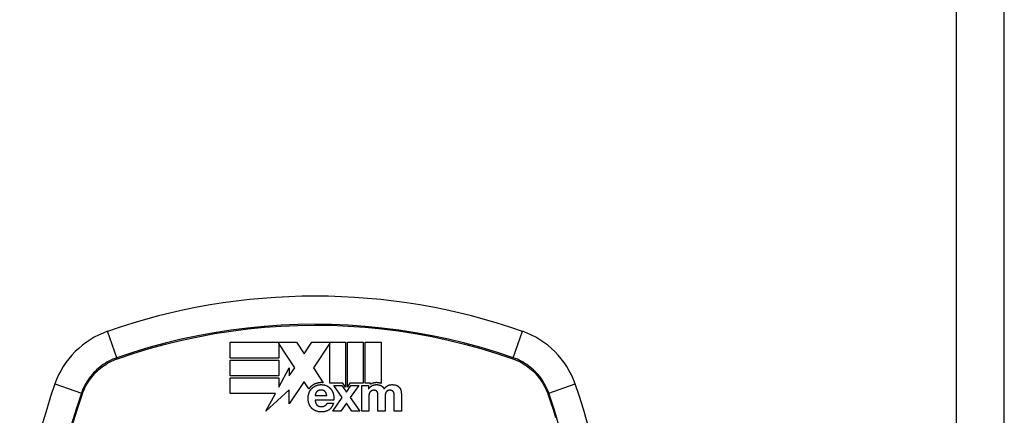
# Model space of a CAD drawing. Header units: inches. Extents: x 15 to 513, y 46 to 241.
# Tile 254 of 256: x 217.559 to 219.594, y 147.483 to 148.3. Entities that reach past the tile are written whole.
import ezdxf

# ---------------------------------------------------------------- set-up
doc = ezdxf.new("R2010")
doc.units = ezdxf.units.IN
doc.header["$MEASUREMENT"] = 0
doc.layers.add('Visible Edges(ANSI)', color=7, linetype='Continuous', lineweight=25)
doc.layers.add('Visible Tangent Edges(ANSI)', color=7, linetype='Continuous', lineweight=25)

msp = doc.modelspace()

# ---------------------------------------------------------------- linework, layer by layer
at = {"layer": 'Visible Edges(ANSI)'}
for p, q in [((219.5936, 131.2588), (219.5936, 162.9788)), ((217.9944, 147.6337), (218.1312, 147.6337)), ((217.9944, 147.6011), (217.9944, 147.6337)), ((218.0946, 147.6314), (218.0946, 147.6315)), ((218.0946, 147.6315), (218.0946, 147.6011)), ((218.128, 147.581), (218.0946, 147.6314)), ((218.1312, 147.6337), (218.1471, 147.6096)), ((218.1471, 147.6096), (218.1632, 147.6337)), ((218.1632, 147.6337), (218.1998, 147.6337)), ((218.1998, 147.6315), (218.1661, 147.581)), ((218.1998, 147.6337), (218.2005, 147.6337)), ((218.1998, 147.5489), (218.1998, 147.6315)), ((218.2005, 147.6337), (218.2013, 147.6337)), ((218.2013, 147.6337), (218.2324, 147.6337)), ((218.2324, 147.6337), (218.2324, 147.5412)), ((218.2366, 147.6337), (218.2692, 147.6337)), ((218.2366, 147.5412), (218.2366, 147.6337)), ((218.2692, 147.6337), (218.2692, 147.5488)), ((218.2733, 147.5488), (218.2733, 147.6337)), ((218.2733, 147.6337), (218.3059, 147.6337)), ((218.3059, 147.6337), (218.3059, 147.5485)), ((218.0946, 147.6011), (217.9944, 147.6011)), ((217.9944, 147.5644), (217.9944, 147.597)), ((217.9944, 147.597), (218.0946, 147.597)), ((218.0946, 147.597), (218.0946, 147.5644)), ((218.0946, 147.5644), (217.9944, 147.5644)), ((218.0946, 147.5406), (218.1163, 147.581)), ((218.1163, 147.581), (218.1163, 147.5644)), ((218.1163, 147.5644), (218.128, 147.581)), ((218.1661, 147.581), (218.1662, 147.5807)), ((218.1662, 147.5807), (218.1866, 147.55)), ((217.9944, 147.5277), (217.9944, 147.5603)), ((217.9944, 147.5603), (218.0946, 147.5603)), ((218.0946, 147.5603), (218.0946, 147.5406)), ((218.147, 147.5523), (218.1163, 147.5064)), ((218.1472, 147.552), (218.147, 147.5523)), ((218.1569, 147.5373), (218.1472, 147.552)), ((218.2273, 147.5489), (218.1998, 147.5489)), ((218.2259, 147.5193), (218.2083, 147.5446)), ((218.2083, 147.5446), (218.225, 147.5446)), ((218.225, 147.5446), (218.2345, 147.5307)), ((218.2324, 147.5412), (218.2273, 147.5489)), ((218.2345, 147.5307), (218.2438, 147.5446)), ((218.2403, 147.5469), (218.2366, 147.5412)), ((218.2416, 147.5488), (218.2403, 147.5469)), ((218.2692, 147.5488), (218.2416, 147.5488)), ((218.2601, 147.5446), (218.2424, 147.5196)), ((218.2438, 147.5446), (218.2601, 147.5446)), ((218.2661, 147.5446), (218.2799, 147.5446)), ((218.2661, 147.4911), (218.2661, 147.5446)), ((218.2841, 147.5488), (218.2733, 147.5488)), ((218.2799, 147.5446), (218.2799, 147.5374)), ((218.2841, 147.5468), (218.2841, 147.5488)), ((218.0877, 147.5277), (217.9944, 147.5277)), ((218.1163, 147.5353), (218.068, 147.4911)), ((218.068, 147.4911), (218.0877, 147.5277)), ((218.1163, 147.5064), (218.1163, 147.5353)), ((218.1699, 147.5236), (218.1938, 147.5236)), ((218.2799, 147.5374), (218.2801, 147.5374)), ((218.3479, 147.5269), (218.3479, 147.4911)), ((218.2085, 147.5143), (218.1699, 147.5143)), ((218.1947, 147.5077), (218.2076, 147.5077)), ((218.2066, 147.4911), (218.2259, 147.5193)), ((218.2343, 147.508), (218.2231, 147.4911)), ((218.2454, 147.4911), (218.2343, 147.508)), ((218.2424, 147.5196), (218.2622, 147.4911)), ((218.2808, 147.5222), (218.2808, 147.4911)), ((218.2996, 147.4911), (218.2996, 147.5211)), ((218.3143, 147.5209), (218.3143, 147.4911)), ((218.3332, 147.4911), (218.3332, 147.5214)), ((218.2231, 147.4911), (218.2066, 147.4911)), ((218.2622, 147.4911), (218.2454, 147.4911)), ((218.2808, 147.4911), (218.2661, 147.4911)), ((218.3143, 147.4911), (218.2996, 147.4911)), ((218.3479, 147.4911), (218.3332, 147.4911))]:
    msp.add_line(p, q, dxfattribs=at)
at = {"layer": 'Visible Edges(ANSI)', "flags": 128}
for points in [[(218.1698, 147.5477), (218.1693, 147.5475), (218.1688, 147.5473), (218.1684, 147.5471), (218.1679, 147.5468), (218.1674, 147.5466), (218.167, 147.5463), (218.1666, 147.5461), (218.1661, 147.5458), (218.1657, 147.5456), (218.1652, 147.5453), (218.1648, 147.545), (218.1644, 147.5447), (218.164, 147.5445), (218.1636, 147.5442), (218.1632, 147.5438), (218.1628, 147.5435), (218.1624, 147.5432), (218.162, 147.5429), (218.1616, 147.5426), (218.1612, 147.5422), (218.1608, 147.5419), (218.1605, 147.5415), (218.1601, 147.5412), (218.1598, 147.5408)], [(218.1628, 147.538), (218.1631, 147.5383), (218.1634, 147.5386), (218.1637, 147.5389), (218.164, 147.5392), (218.1643, 147.5395), (218.1647, 147.5397), (218.165, 147.54), (218.1653, 147.5403), (218.1657, 147.5406), (218.166, 147.5408), (218.1664, 147.5411), (218.1668, 147.5414), (218.1671, 147.5416), (218.1675, 147.5418), (218.1679, 147.5421), (218.1682, 147.5423), (218.1686, 147.5425), (218.169, 147.5427), (218.1694, 147.5429), (218.1698, 147.5432), (218.1702, 147.5433), (218.1706, 147.5435), (218.171, 147.5437), (218.1714, 147.5439)], [(218.1866, 147.55), (218.1859, 147.5501), (218.1852, 147.5501), (218.1845, 147.5502), (218.1837, 147.5502), (218.183, 147.5502), (218.1823, 147.5502), (218.1816, 147.5502), (218.1809, 147.5502), (218.1802, 147.5501), (218.1794, 147.5501), (218.1787, 147.55), (218.178, 147.5499), (218.1773, 147.5498), (218.1766, 147.5497), (218.1759, 147.5496), (218.1752, 147.5494), (218.1745, 147.5493), (218.1738, 147.5491), (218.1731, 147.5489), (218.1724, 147.5487), (218.1718, 147.5485), (218.1711, 147.5482), (218.1704, 147.548), (218.1698, 147.5477)], [(218.1714, 147.5439), (218.1723, 147.5443), (218.1733, 147.5446), (218.1742, 147.5449), (218.1752, 147.5452), (218.1761, 147.5454), (218.1771, 147.5456), (218.1781, 147.5458), (218.1791, 147.5459), (218.1801, 147.546), (218.1811, 147.5461), (218.1821, 147.5461), (218.1831, 147.5461), (218.1841, 147.546), (218.1851, 147.546), (218.186, 147.5459), (218.187, 147.5458), (218.188, 147.5456), (218.189, 147.5454), (218.1899, 147.5452), (218.1908, 147.5449), (218.1918, 147.5446), (218.1927, 147.5443), (218.1936, 147.5439), (218.1944, 147.5434)], [(218.1944, 147.5434), (218.1949, 147.5432), (218.1953, 147.543), (218.1957, 147.5428), (218.1961, 147.5425), (218.1965, 147.5423), (218.1968, 147.542), (218.1972, 147.5418), (218.1976, 147.5415), (218.198, 147.5412), (218.1983, 147.5409), (218.1987, 147.5407), (218.199, 147.5404), (218.1994, 147.5401), (218.1997, 147.5398), (218.2001, 147.5394), (218.2004, 147.5391), (218.2007, 147.5388), (218.201, 147.5385), (218.2013, 147.5381), (218.2016, 147.5378), (218.2019, 147.5374), (218.2022, 147.5371), (218.2025, 147.5367), (218.2028, 147.5363)], [(218.2801, 147.5374), (218.2804, 147.5377), (218.2806, 147.538), (218.2809, 147.5383), (218.2811, 147.5387), (218.2814, 147.539), (218.2816, 147.5393), (218.2819, 147.5396), (218.2821, 147.5399), (218.2824, 147.5401), (218.2827, 147.5404), (218.283, 147.5407), (218.2833, 147.541), (218.2836, 147.5413), (218.2839, 147.5415), (218.2842, 147.5418), (218.2845, 147.542), (218.2848, 147.5423), (218.2851, 147.5425), (218.2854, 147.5427), (218.2858, 147.543), (218.2861, 147.5432), (218.2864, 147.5434), (218.2868, 147.5436), (218.2871, 147.5438)], [(218.2851, 147.5474), (218.2851, 147.5474), (218.285, 147.5474), (218.285, 147.5473), (218.2849, 147.5473), (218.2849, 147.5473), (218.2849, 147.5473), (218.2848, 147.5472), (218.2848, 147.5472), (218.2847, 147.5472), (218.2847, 147.5472), (218.2846, 147.5471), (218.2846, 147.5471), (218.2846, 147.5471), (218.2845, 147.5471), (218.2845, 147.547), (218.2844, 147.547), (218.2844, 147.547), (218.2843, 147.547), (218.2843, 147.5469), (218.2842, 147.5469), (218.2842, 147.5469), (218.2842, 147.5469), (218.2841, 147.5468), (218.2841, 147.5468)], [(218.3059, 147.5485), (218.3052, 147.5488), (218.3046, 147.549), (218.3039, 147.5492), (218.3032, 147.5494), (218.3024, 147.5496), (218.3017, 147.5497), (218.301, 147.5499), (218.3003, 147.55), (218.2996, 147.5501), (218.2988, 147.5501), (218.2981, 147.5502), (218.2972, 147.5502), (218.2963, 147.5502), (218.2954, 147.5502), (218.2944, 147.5501), (218.2934, 147.55), (218.2923, 147.5499), (218.2912, 147.5497), (218.2901, 147.5494), (218.2891, 147.5491), (218.2881, 147.5488), (218.2871, 147.5484), (218.2861, 147.5479), (218.2851, 147.5474)], [(218.2871, 147.5438), (218.288, 147.5443), (218.2889, 147.5447), (218.2898, 147.545), (218.2907, 147.5453), (218.2917, 147.5455), (218.2926, 147.5457), (218.2935, 147.5459), (218.2944, 147.546), (218.2953, 147.5461), (218.2961, 147.5461), (218.2969, 147.5461), (218.2976, 147.5461), (218.2983, 147.546), (218.299, 147.546), (218.2997, 147.5459), (218.3004, 147.5458), (218.3011, 147.5456), (218.3018, 147.5455), (218.3025, 147.5453), (218.3032, 147.5451), (218.3038, 147.5449), (218.3045, 147.5447), (218.3051, 147.5444), (218.3058, 147.5441)], [(218.3058, 147.5441), (218.3061, 147.5439), (218.3065, 147.5437), (218.3069, 147.5435), (218.3072, 147.5433), (218.3075, 147.5431), (218.3079, 147.5429), (218.3082, 147.5426), (218.3085, 147.5424), (218.3088, 147.5421), (218.3091, 147.5418), (218.3094, 147.5415), (218.3096, 147.5412), (218.3099, 147.5409), (218.3101, 147.5406), (218.3104, 147.5403), (218.3106, 147.54), (218.3108, 147.5396), (218.311, 147.5393), (218.3113, 147.539), (218.3115, 147.5386), (218.3116, 147.5383), (218.3118, 147.5379), (218.312, 147.5375), (218.3122, 147.5372)], [(218.3122, 147.5372), (218.3124, 147.5375), (218.3126, 147.5378), (218.3128, 147.5381), (218.313, 147.5384), (218.3133, 147.5387), (218.3135, 147.539), (218.3138, 147.5392), (218.314, 147.5395), (218.3143, 147.5398), (218.3145, 147.5401), (218.3148, 147.5403), (218.3151, 147.5406), (218.3153, 147.5408), (218.3156, 147.5411), (218.3159, 147.5413), (218.3162, 147.5416), (218.3165, 147.5418), (218.3168, 147.5421), (218.3171, 147.5423), (218.3174, 147.5425), (218.3177, 147.5427), (218.318, 147.543), (218.3183, 147.5432), (218.3186, 147.5434)], [(218.3186, 147.5434), (218.319, 147.5436), (218.3194, 147.5438), (218.3197, 147.5441), (218.3201, 147.5443), (218.3205, 147.5444), (218.3209, 147.5446), (218.3213, 147.5448), (218.3217, 147.5449), (218.3221, 147.5451), (218.3225, 147.5452), (218.3229, 147.5454), (218.3233, 147.5455), (218.3238, 147.5456), (218.3244, 147.5457), (218.3252, 147.5458), (218.326, 147.546), (218.327, 147.546), (218.3281, 147.5461), (218.3293, 147.5461), (218.3307, 147.546), (218.3321, 147.5459), (218.3335, 147.5457), (218.3348, 147.5454), (218.3362, 147.545)], [(218.3362, 147.545), (218.3365, 147.545), (218.3368, 147.5449), (218.337, 147.5448), (218.3373, 147.5447), (218.3376, 147.5446), (218.3379, 147.5445), (218.3382, 147.5444), (218.3384, 147.5442), (218.3387, 147.5441), (218.339, 147.544), (218.3392, 147.5439), (218.3395, 147.5437), (218.3398, 147.5436), (218.34, 147.5434), (218.3403, 147.5433), (218.3405, 147.5431), (218.3408, 147.543), (218.341, 147.5428), (218.3412, 147.5426), (218.3415, 147.5425), (218.3417, 147.5423), (218.3419, 147.5421), (218.3422, 147.5419), (218.3424, 147.5417)], [(218.1571, 147.5064), (218.1567, 147.5076), (218.1563, 147.5088), (218.156, 147.5101), (218.1558, 147.5113), (218.1556, 147.5126), (218.1554, 147.5138), (218.1553, 147.515), (218.1552, 147.5161), (218.1552, 147.517), (218.1552, 147.5179), (218.1552, 147.5187), (218.1552, 147.5196), (218.1553, 147.5204), (218.1554, 147.5212), (218.1554, 147.522), (218.1555, 147.5228), (218.1557, 147.5235), (218.1558, 147.5243), (218.156, 147.5251), (218.1562, 147.5259), (218.1564, 147.5267), (218.1566, 147.5275), (218.1569, 147.5282), (218.1572, 147.529)], [(218.1598, 147.5408), (218.1596, 147.5407), (218.1595, 147.5405), (218.1594, 147.5404), (218.1593, 147.5403), (218.1591, 147.5401), (218.159, 147.54), (218.1589, 147.5398), (218.1588, 147.5397), (218.1586, 147.5396), (218.1585, 147.5394), (218.1584, 147.5393), (218.1583, 147.5391), (218.1581, 147.539), (218.158, 147.5388), (218.1579, 147.5387), (218.1578, 147.5385), (218.1577, 147.5384), (218.1576, 147.5382), (218.1575, 147.5381), (218.1573, 147.5379), (218.1572, 147.5378), (218.1571, 147.5376), (218.157, 147.5375), (218.1569, 147.5373)], [(218.1572, 147.529), (218.1573, 147.5294), (218.1575, 147.5298), (218.1577, 147.5302), (218.1578, 147.5306), (218.158, 147.531), (218.1582, 147.5314), (218.1584, 147.5318), (218.1586, 147.5322), (218.1588, 147.5326), (218.159, 147.533), (218.1593, 147.5334), (218.1595, 147.5337), (218.1597, 147.5341), (218.16, 147.5345), (218.1602, 147.5348), (218.1605, 147.5352), (218.1607, 147.5356), (218.161, 147.5359), (218.1613, 147.5363), (218.1616, 147.5366), (218.1618, 147.537), (218.1621, 147.5373), (218.1624, 147.5376), (218.1628, 147.538)], [(218.1706, 147.5271), (218.1705, 147.527), (218.1705, 147.5268), (218.1705, 147.5267), (218.1704, 147.5266), (218.1704, 147.5264), (218.1703, 147.5263), (218.1703, 147.5261), (218.1703, 147.526), (218.1702, 147.5258), (218.1702, 147.5257), (218.1702, 147.5255), (218.1701, 147.5254), (218.1701, 147.5252), (218.1701, 147.5251), (218.1701, 147.5249), (218.17, 147.5248), (218.17, 147.5246), (218.17, 147.5245), (218.17, 147.5243), (218.17, 147.5242), (218.1699, 147.524), (218.1699, 147.5239), (218.1699, 147.5238), (218.1699, 147.5236)], [(218.1725, 147.5309), (218.1724, 147.5307), (218.1723, 147.5306), (218.1722, 147.5304), (218.1721, 147.5303), (218.172, 147.5301), (218.1719, 147.53), (218.1718, 147.5298), (218.1717, 147.5297), (218.1716, 147.5295), (218.1715, 147.5294), (218.1715, 147.5292), (218.1714, 147.5291), (218.1713, 147.5289), (218.1712, 147.5288), (218.1711, 147.5286), (218.1711, 147.5284), (218.171, 147.5283), (218.1709, 147.5281), (218.1709, 147.528), (218.1708, 147.5278), (218.1707, 147.5276), (218.1707, 147.5275), (218.1706, 147.5273), (218.1706, 147.5271)], [(218.1763, 147.5338), (218.1761, 147.5337), (218.1759, 147.5336), (218.1757, 147.5335), (218.1756, 147.5334), (218.1754, 147.5333), (218.1752, 147.5332), (218.175, 147.5331), (218.1749, 147.533), (218.1747, 147.5329), (218.1746, 147.5328), (218.1744, 147.5326), (218.1742, 147.5325), (218.1741, 147.5324), (218.1739, 147.5323), (218.1738, 147.5321), (218.1736, 147.532), (218.1735, 147.5319), (218.1733, 147.5317), (218.1732, 147.5316), (218.1731, 147.5315), (218.1729, 147.5313), (218.1728, 147.5312), (218.1727, 147.531), (218.1725, 147.5309)], [(218.1901, 147.5321), (218.1897, 147.5325), (218.1893, 147.5329), (218.1888, 147.5333), (218.1883, 147.5336), (218.1877, 147.5339), (218.1872, 147.5341), (218.1866, 147.5343), (218.186, 147.5345), (218.1854, 147.5347), (218.1848, 147.5348), (218.1842, 147.5349), (218.1836, 147.5349), (218.183, 147.535), (218.1824, 147.535), (218.1818, 147.535), (218.1811, 147.535), (218.1805, 147.5349), (218.1799, 147.5349), (218.1792, 147.5348), (218.1786, 147.5346), (218.178, 147.5345), (218.1774, 147.5343), (218.1768, 147.5341), (218.1763, 147.5338)], [(218.1938, 147.5236), (218.1938, 147.524), (218.1937, 147.5244), (218.1936, 147.5247), (218.1935, 147.5251), (218.1934, 147.5255), (218.1933, 147.5259), (218.1932, 147.5263), (218.1931, 147.5266), (218.193, 147.527), (218.1928, 147.5274), (218.1927, 147.5277), (218.1926, 147.5281), (218.1924, 147.5285), (218.1923, 147.5288), (218.1921, 147.5292), (218.1919, 147.5295), (218.1917, 147.5299), (218.1915, 147.5302), (218.1913, 147.5305), (218.1911, 147.5309), (218.1909, 147.5312), (218.1907, 147.5315), (218.1904, 147.5318), (218.1901, 147.5321)], [(218.2028, 147.5363), (218.2031, 147.536), (218.2033, 147.5356), (218.2036, 147.5352), (218.2039, 147.5348), (218.2041, 147.5344), (218.2043, 147.534), (218.2046, 147.5336), (218.2048, 147.5332), (218.205, 147.5327), (218.2052, 147.5323), (218.2054, 147.5319), (218.2056, 147.5315), (218.2058, 147.5311), (218.206, 147.5306), (218.2062, 147.5302), (218.2064, 147.5298), (218.2065, 147.5293), (218.2067, 147.5289), (218.2068, 147.5284), (218.207, 147.528), (218.2071, 147.5276), (218.2073, 147.5271), (218.2074, 147.5267), (218.2075, 147.5262)], [(218.2075, 147.5262), (218.2076, 147.5257), (218.2077, 147.5252), (218.2078, 147.5247), (218.2079, 147.5242), (218.208, 147.5237), (218.2081, 147.5232), (218.2082, 147.5228), (218.2083, 147.5223), (218.2083, 147.5218), (218.2084, 147.5213), (218.2084, 147.5208), (218.2085, 147.5203), (218.2085, 147.5198), (218.2086, 147.5193), (218.2086, 147.5188), (218.2086, 147.5183), (218.2086, 147.5178), (218.2086, 147.5173), (218.2086, 147.5168), (218.2086, 147.5163), (218.2086, 147.5158), (218.2086, 147.5153), (218.2086, 147.5148), (218.2085, 147.5143)], [(218.2819, 147.5285), (218.2818, 147.5283), (218.2817, 147.528), (218.2816, 147.5278), (218.2815, 147.5275), (218.2814, 147.5273), (218.2813, 147.527), (218.2813, 147.5267), (218.2812, 147.5265), (218.2812, 147.5262), (218.2811, 147.5259), (218.281, 147.5257), (218.281, 147.5254), (218.281, 147.5251), (218.2809, 147.5249), (218.2809, 147.5246), (218.2809, 147.5243), (218.2808, 147.5241), (218.2808, 147.5238), (218.2808, 147.5235), (218.2808, 147.5232), (218.2808, 147.523), (218.2808, 147.5227), (218.2808, 147.5224), (218.2808, 147.5222)], [(218.2847, 147.5323), (218.2845, 147.5321), (218.2844, 147.532), (218.2842, 147.5319), (218.2841, 147.5317), (218.2839, 147.5316), (218.2838, 147.5315), (218.2837, 147.5313), (218.2835, 147.5312), (218.2834, 147.531), (218.2833, 147.5309), (218.2832, 147.5307), (218.2831, 147.5305), (218.283, 147.5304), (218.2828, 147.5302), (218.2827, 147.5301), (218.2826, 147.5299), (218.2825, 147.5297), (218.2824, 147.5296), (218.2823, 147.5294), (218.2823, 147.5292), (218.2822, 147.529), (218.2821, 147.5289), (218.282, 147.5287), (218.2819, 147.5285)], [(218.288, 147.534), (218.2878, 147.534), (218.2877, 147.5339), (218.2875, 147.5339), (218.2874, 147.5338), (218.2872, 147.5338), (218.2871, 147.5337), (218.2869, 147.5336), (218.2868, 147.5336), (218.2866, 147.5335), (218.2865, 147.5335), (218.2864, 147.5334), (218.2862, 147.5333), (218.2861, 147.5332), (218.2859, 147.5332), (218.2858, 147.5331), (218.2857, 147.533), (218.2855, 147.5329), (218.2854, 147.5328), (218.2853, 147.5327), (218.2852, 147.5326), (218.285, 147.5325), (218.2849, 147.5324), (218.2848, 147.5324), (218.2847, 147.5323)], [(218.296, 147.5333), (218.2958, 147.5334), (218.2955, 147.5336), (218.2953, 147.5337), (218.295, 147.5338), (218.2947, 147.5339), (218.2944, 147.534), (218.2942, 147.5341), (218.2939, 147.5342), (218.2936, 147.5342), (218.2933, 147.5343), (218.293, 147.5343), (218.2927, 147.5344), (218.2924, 147.5344), (218.2921, 147.5344), (218.2918, 147.5345), (218.2915, 147.5345), (218.2912, 147.5345), (218.2909, 147.5345), (218.2906, 147.5345), (218.2902, 147.5345), (218.2898, 147.5344), (218.2893, 147.5343), (218.2887, 147.5342), (218.288, 147.534)], [(218.2986, 147.5301), (218.2986, 147.5303), (218.2985, 147.5304), (218.2984, 147.5306), (218.2984, 147.5308), (218.2983, 147.5309), (218.2982, 147.5311), (218.2981, 147.5312), (218.298, 147.5313), (218.2979, 147.5315), (218.2978, 147.5316), (218.2977, 147.5318), (218.2976, 147.5319), (218.2975, 147.532), (218.2974, 147.5322), (218.2973, 147.5323), (218.2971, 147.5324), (218.297, 147.5325), (218.2969, 147.5327), (218.2967, 147.5328), (218.2966, 147.5329), (218.2965, 147.533), (218.2963, 147.5331), (218.2962, 147.5332), (218.296, 147.5333)], [(218.2995, 147.5258), (218.2995, 147.526), (218.2995, 147.5262), (218.2995, 147.5264), (218.2995, 147.5266), (218.2994, 147.5267), (218.2994, 147.5269), (218.2994, 147.5271), (218.2994, 147.5273), (218.2994, 147.5275), (218.2993, 147.5277), (218.2993, 147.5278), (218.2993, 147.528), (218.2992, 147.5282), (218.2992, 147.5284), (218.2991, 147.5286), (218.2991, 147.5287), (218.299, 147.5289), (218.299, 147.5291), (218.2989, 147.5293), (218.2989, 147.5294), (218.2988, 147.5296), (218.2988, 147.5298), (218.2987, 147.53), (218.2986, 147.5301)], [(218.2996, 147.5211), (218.2996, 147.5213), (218.2996, 147.5215), (218.2996, 147.5217), (218.2996, 147.5219), (218.2996, 147.5221), (218.2996, 147.5223), (218.2996, 147.5225), (218.2996, 147.5227), (218.2996, 147.5229), (218.2996, 147.5231), (218.2996, 147.5233), (218.2996, 147.5235), (218.2996, 147.5237), (218.2996, 147.5239), (218.2996, 147.5241), (218.2996, 147.5243), (218.2996, 147.5245), (218.2996, 147.5247), (218.2996, 147.5249), (218.2995, 147.525), (218.2995, 147.5252), (218.2995, 147.5254), (218.2995, 147.5256), (218.2995, 147.5258)], [(218.3147, 147.5258), (218.3147, 147.5256), (218.3146, 147.5254), (218.3146, 147.5252), (218.3146, 147.525), (218.3146, 147.5248), (218.3145, 147.5246), (218.3145, 147.5244), (218.3145, 147.5242), (218.3145, 147.524), (218.3144, 147.5238), (218.3144, 147.5236), (218.3144, 147.5234), (218.3144, 147.5232), (218.3144, 147.523), (218.3144, 147.5228), (218.3144, 147.5226), (218.3144, 147.5224), (218.3143, 147.5222), (218.3143, 147.5219), (218.3143, 147.5217), (218.3143, 147.5215), (218.3143, 147.5213), (218.3143, 147.5211), (218.3143, 147.5209)], [(218.3161, 147.5302), (218.316, 147.53), (218.316, 147.5298), (218.3159, 147.5297), (218.3158, 147.5295), (218.3157, 147.5293), (218.3156, 147.5291), (218.3155, 147.529), (218.3155, 147.5288), (218.3154, 147.5286), (218.3153, 147.5284), (218.3153, 147.5283), (218.3152, 147.5281), (218.3152, 147.5279), (218.3151, 147.5277), (218.315, 147.5275), (218.315, 147.5273), (218.3149, 147.5272), (218.3149, 147.527), (218.3149, 147.5268), (218.3148, 147.5266), (218.3148, 147.5264), (218.3148, 147.5262), (218.3147, 147.526), (218.3147, 147.5258)], [(218.3191, 147.5333), (218.319, 147.5332), (218.3188, 147.5331), (218.3187, 147.533), (218.3185, 147.5329), (218.3184, 147.5328), (218.3182, 147.5327), (218.3181, 147.5325), (218.318, 147.5324), (218.3178, 147.5323), (218.3177, 147.5322), (218.3176, 147.5321), (218.3174, 147.5319), (218.3173, 147.5318), (218.3172, 147.5317), (218.3171, 147.5315), (218.317, 147.5314), (218.3168, 147.5312), (218.3167, 147.5311), (218.3166, 147.5309), (218.3165, 147.5308), (218.3164, 147.5306), (218.3163, 147.5305), (218.3162, 147.5303), (218.3161, 147.5302)], [(218.3291, 147.5334), (218.3288, 147.5336), (218.3285, 147.5338), (218.3281, 147.5339), (218.3278, 147.534), (218.3275, 147.5341), (218.3271, 147.5342), (218.3268, 147.5343), (218.3264, 147.5343), (218.3261, 147.5344), (218.3257, 147.5344), (218.3254, 147.5344), (218.325, 147.5345), (218.3247, 147.5345), (218.3242, 147.5345), (218.3238, 147.5345), (218.3233, 147.5345), (218.3228, 147.5344), (218.3222, 147.5344), (218.3217, 147.5343), (218.3212, 147.5341), (218.3206, 147.534), (218.3201, 147.5338), (218.3196, 147.5336), (218.3191, 147.5333)], [(218.3318, 147.5307), (218.3317, 147.5308), (218.3317, 147.5309), (218.3316, 147.5311), (218.3315, 147.5312), (218.3314, 147.5314), (218.3313, 147.5315), (218.3312, 147.5316), (218.3311, 147.5317), (218.331, 147.5319), (218.3309, 147.532), (218.3308, 147.5321), (218.3307, 147.5322), (218.3305, 147.5324), (218.3304, 147.5325), (218.3303, 147.5326), (218.3302, 147.5327), (218.33, 147.5328), (218.3299, 147.5329), (218.3298, 147.533), (218.3296, 147.5331), (218.3295, 147.5332), (218.3294, 147.5333), (218.3292, 147.5334), (218.3291, 147.5334)], [(218.333, 147.5265), (218.333, 147.5267), (218.3329, 147.5269), (218.3329, 147.527), (218.3329, 147.5272), (218.3329, 147.5274), (218.3328, 147.5276), (218.3328, 147.5278), (218.3328, 147.5279), (218.3327, 147.5281), (218.3327, 147.5283), (218.3327, 147.5285), (218.3326, 147.5286), (218.3326, 147.5288), (218.3325, 147.529), (218.3325, 147.5291), (218.3324, 147.5293), (218.3323, 147.5295), (218.3323, 147.5297), (218.3322, 147.5298), (218.3321, 147.53), (218.3321, 147.5302), (218.332, 147.5303), (218.3319, 147.5305), (218.3318, 147.5307)], [(218.3332, 147.5214), (218.3332, 147.5216), (218.3332, 147.5219), (218.3332, 147.5221), (218.3332, 147.5223), (218.3332, 147.5225), (218.3332, 147.5227), (218.3332, 147.5229), (218.3332, 147.5231), (218.3331, 147.5233), (218.3331, 147.5235), (218.3331, 147.5238), (218.3331, 147.524), (218.3331, 147.5242), (218.3331, 147.5244), (218.3331, 147.5246), (218.3331, 147.5248), (218.3331, 147.525), (218.3331, 147.5252), (218.333, 147.5255), (218.333, 147.5257), (218.333, 147.5259), (218.333, 147.5261), (218.333, 147.5263), (218.333, 147.5265)], [(218.3424, 147.5417), (218.3426, 147.5415), (218.3428, 147.5413), (218.3431, 147.5411), (218.3433, 147.5409), (218.3435, 147.5407), (218.3437, 147.5404), (218.3439, 147.5402), (218.3441, 147.54), (218.3442, 147.5397), (218.3444, 147.5395), (218.3446, 147.5392), (218.3448, 147.539), (218.3449, 147.5387), (218.3451, 147.5385), (218.3453, 147.5382), (218.3454, 147.538), (218.3455, 147.5377), (218.3457, 147.5374), (218.3458, 147.5372), (218.346, 147.5369), (218.3461, 147.5366), (218.3462, 147.5363), (218.3463, 147.5361), (218.3464, 147.5358)], [(218.3464, 147.5358), (218.3466, 147.5354), (218.3467, 147.5351), (218.3468, 147.5347), (218.3469, 147.5344), (218.347, 147.534), (218.3471, 147.5336), (218.3472, 147.5333), (218.3473, 147.5329), (218.3474, 147.5325), (218.3474, 147.5322), (218.3475, 147.5318), (218.3476, 147.5314), (218.3476, 147.531), (218.3477, 147.5307), (218.3477, 147.5303), (218.3477, 147.5299), (218.3478, 147.5295), (218.3478, 147.5292), (218.3478, 147.5288), (218.3478, 147.5284), (218.3479, 147.528), (218.3479, 147.5277), (218.3479, 147.5273), (218.3479, 147.5269)], [(218.1625, 147.4975), (218.1622, 147.4978), (218.1619, 147.4982), (218.1617, 147.4985), (218.1614, 147.4988), (218.1611, 147.4992), (218.1608, 147.4995), (218.1606, 147.4999), (218.1603, 147.5002), (218.1601, 147.5006), (218.1598, 147.501), (218.1596, 147.5013), (218.1594, 147.5017), (218.1591, 147.5021), (218.1589, 147.5025), (218.1587, 147.5028), (218.1585, 147.5032), (218.1583, 147.5036), (218.1581, 147.504), (218.1579, 147.5044), (218.1578, 147.5048), (218.1576, 147.5052), (218.1574, 147.5056), (218.1573, 147.506), (218.1571, 147.5064)], [(218.1699, 147.5143), (218.1699, 147.5138), (218.17, 147.5134), (218.17, 147.5129), (218.17, 147.5124), (218.1701, 147.512), (218.1702, 147.5115), (218.1702, 147.511), (218.1703, 147.5106), (218.1704, 147.5101), (218.1705, 147.5097), (218.1706, 147.5092), (218.1708, 147.5088), (218.1709, 147.5083), (218.1711, 147.5079), (218.1712, 147.5074), (218.1714, 147.507), (218.1716, 147.5066), (218.1718, 147.5062), (218.1721, 147.5058), (218.1723, 147.5054), (218.1726, 147.505), (218.1729, 147.5046), (218.1732, 147.5043), (218.1735, 147.5039)], [(218.1735, 147.5039), (218.1741, 147.5034), (218.1746, 147.503), (218.1752, 147.5026), (218.1759, 147.5022), (218.1765, 147.5019), (218.1772, 147.5017), (218.1779, 147.5014), (218.1786, 147.5012), (218.1793, 147.5011), (218.1801, 147.5009), (218.1808, 147.5008), (218.1815, 147.5008), (218.1823, 147.5007), (218.183, 147.5007), (218.1839, 147.5007), (218.1847, 147.5008), (218.1855, 147.5009), (218.1863, 147.5011), (218.1871, 147.5012), (218.1879, 147.5015), (218.1886, 147.5018), (218.1893, 147.5021), (218.19, 147.5025), (218.1907, 147.5029)], [(218.1907, 147.5029), (218.1909, 147.5031), (218.1911, 147.5033), (218.1914, 147.5034), (218.1916, 147.5036), (218.1918, 147.5037), (218.192, 147.5039), (218.1922, 147.5041), (218.1924, 147.5043), (218.1926, 147.5045), (218.1928, 147.5046), (218.1929, 147.5048), (218.1931, 147.505), (218.1933, 147.5052), (218.1935, 147.5054), (218.1936, 147.5056), (218.1938, 147.5058), (218.1939, 147.506), (218.194, 147.5063), (218.1942, 147.5065), (218.1943, 147.5067), (218.1944, 147.5069), (218.1945, 147.5072), (218.1946, 147.5074), (218.1947, 147.5077)], [(218.2076, 147.5077), (218.2074, 147.507), (218.2071, 147.5063), (218.2069, 147.5057), (218.2066, 147.505), (218.2064, 147.5043), (218.2061, 147.5037), (218.2058, 147.5031), (218.2055, 147.5024), (218.2051, 147.5018), (218.2048, 147.5012), (218.2044, 147.5005), (218.204, 147.4999), (218.2036, 147.4994), (218.2032, 147.4988), (218.2028, 147.4982), (218.2023, 147.4977), (218.2019, 147.4971), (218.2014, 147.4966), (218.2009, 147.4961), (218.2004, 147.4956), (218.1998, 147.4952), (218.1993, 147.4947), (218.1987, 147.4943), (218.1981, 147.4939)], [(218.1711, 147.4918), (218.1707, 147.4919), (218.1703, 147.4921), (218.1699, 147.4923), (218.1695, 147.4925), (218.1691, 147.4927), (218.1688, 147.4929), (218.1684, 147.4931), (218.168, 147.4933), (218.1676, 147.4935), (218.1672, 147.4937), (218.1669, 147.4939), (218.1665, 147.4942), (218.1661, 147.4944), (218.1658, 147.4947), (218.1654, 147.4949), (218.1651, 147.4952), (218.1648, 147.4955), (218.1644, 147.4957), (218.1641, 147.496), (218.1638, 147.4963), (218.1635, 147.4966), (218.1632, 147.4969), (218.1628, 147.4972), (218.1625, 147.4975)], [(218.1981, 147.4939), (218.1971, 147.4933), (218.1961, 147.4927), (218.1951, 147.4922), (218.194, 147.4918), (218.1929, 147.4914), (218.1918, 147.491), (218.1907, 147.4907), (218.1896, 147.4904), (218.1884, 147.4902), (218.1873, 147.49), (218.1861, 147.4899), (218.1849, 147.4898), (218.1838, 147.4898), (218.1826, 147.4897), (218.1814, 147.4898), (218.1802, 147.4898), (218.1791, 147.4899), (218.1779, 147.49), (218.1767, 147.4902), (218.1756, 147.4904), (218.1745, 147.4907), (218.1733, 147.491), (218.1722, 147.4914), (218.1711, 147.4918)]]:
    msp.add_lwpolyline(points, dxfattribs=at)
at = {"layer": 'Visible Edges(ANSI)'}
for centre, radius, start, end in [((218.1696, 146.4298), 1.2992, 70.7337, 109.2663), ((217.7994, 147.489), 0.1772, 109.2663, 160.7337), ((218.5398, 147.489), 0.1772, 19.2663, 70.7337), ((218.8586, 147.1188), 1.2992, 160.7337, 199.2663), ((217.4806, 147.1188), 1.2992, 340.7337, 19.2663)]:
    msp.add_arc(centre, radius, start, end, dxfattribs=at)
at = {"layer": 'Visible Tangent Edges(ANSI)'}
for p, q in [((219.4946, 131.2588), (219.4946, 162.9788)), ((217.76, 147.6016), (217.7409, 147.6563)), ((218.5792, 147.6016), (218.5983, 147.6563)), ((217.7608, 147.5994), (217.7613, 147.5995)), ((218.5779, 147.5995), (218.5784, 147.5994)), ((217.6321, 147.5475), (217.6868, 147.5284)), ((218.6524, 147.5284), (218.7071, 147.5475)), ((217.6889, 147.5271), (217.689, 147.5276)), ((218.6502, 147.5276), (218.6503, 147.5271))]:
    msp.add_line(p, q, dxfattribs=at)
at = {"layer": 'Visible Tangent Edges(ANSI)', "flags": 128}
for points in [[(218.5792, 147.6016), (218.5462, 147.6126), (218.5129, 147.6226), (218.4793, 147.6318), (218.4454, 147.6399), (218.4112, 147.6472), (218.3769, 147.6535), (218.3424, 147.6588), (218.3077, 147.6631), (218.273, 147.6665), (218.2383, 147.6689), (218.2035, 147.6703), (218.1688, 147.6708), (218.1341, 147.6703), (218.0994, 147.6688), (218.0647, 147.6664), (218.0302, 147.663), (217.9957, 147.6586), (217.9614, 147.6533), (217.9273, 147.6471), (217.8933, 147.6398), (217.8596, 147.6317), (217.8261, 147.6226), (217.7929, 147.6126), (217.76, 147.6016)], [(217.7613, 147.5995), (217.7941, 147.6105), (217.8271, 147.6206), (217.8605, 147.6297), (217.8941, 147.6379), (217.9279, 147.6452), (217.962, 147.6515), (217.9962, 147.6569), (218.0305, 147.6613), (218.065, 147.6647), (218.0996, 147.6672), (218.1342, 147.6686), (218.1688, 147.6692), (218.2035, 147.6687), (218.2381, 147.6672), (218.2728, 147.6648), (218.3074, 147.6614), (218.3419, 147.657), (218.3763, 147.6517), (218.4106, 147.6453), (218.4446, 147.6381), (218.4784, 147.6298), (218.5119, 147.6206), (218.5451, 147.6105), (218.5779, 147.5995)], [(217.76, 147.6016), (217.7558, 147.6001), (217.7517, 147.5984), (217.7476, 147.5966), (217.7436, 147.5946), (217.7397, 147.5924), (217.7359, 147.5901), (217.7321, 147.5877), (217.7285, 147.5851), (217.7249, 147.5824), (217.7215, 147.5795), (217.7182, 147.5766), (217.715, 147.5735), (217.7119, 147.5702), (217.7089, 147.5669), (217.706, 147.5635), (217.7033, 147.5599), (217.7007, 147.5563), (217.6983, 147.5525), (217.696, 147.5487), (217.6939, 147.5448), (217.6919, 147.5408), (217.69, 147.5367), (217.6883, 147.5326), (217.6868, 147.5284)], [(217.689, 147.5276), (217.6906, 147.5317), (217.6923, 147.5357), (217.6941, 147.5397), (217.6961, 147.5436), (217.6982, 147.5474), (217.7005, 147.5512), (217.7029, 147.5548), (217.7054, 147.5584), (217.7081, 147.5618), (217.7109, 147.5652), (217.7138, 147.5684), (217.7168, 147.5716), (217.72, 147.5746), (217.7232, 147.5775), (217.7266, 147.5803), (217.73, 147.583), (217.7336, 147.5855), (217.7372, 147.5879), (217.741, 147.5902), (217.7448, 147.5923), (217.7487, 147.5943), (217.7527, 147.5961), (217.7567, 147.5978), (217.7608, 147.5994)], [(218.5784, 147.5994), (218.5825, 147.5978), (218.5865, 147.5961), (218.5905, 147.5943), (218.5944, 147.5923), (218.5982, 147.5902), (218.6019, 147.5879), (218.6056, 147.5855), (218.6092, 147.583), (218.6126, 147.5803), (218.616, 147.5775), (218.6192, 147.5746), (218.6224, 147.5716), (218.6254, 147.5684), (218.6283, 147.5652), (218.6311, 147.5618), (218.6338, 147.5584), (218.6363, 147.5548), (218.6387, 147.5512), (218.641, 147.5474), (218.6431, 147.5436), (218.6451, 147.5397), (218.6469, 147.5357), (218.6486, 147.5317), (218.6502, 147.5276)], [(218.6524, 147.5284), (218.6509, 147.5326), (218.6492, 147.5367), (218.6473, 147.5408), (218.6453, 147.5448), (218.6432, 147.5487), (218.6409, 147.5525), (218.6385, 147.5563), (218.6359, 147.5599), (218.6332, 147.5635), (218.6303, 147.5669), (218.6273, 147.5702), (218.6242, 147.5735), (218.621, 147.5766), (218.6177, 147.5795), (218.6143, 147.5824), (218.6107, 147.5851), (218.6071, 147.5877), (218.6033, 147.5901), (218.5995, 147.5924), (218.5956, 147.5946), (218.5916, 147.5966), (218.5875, 147.5984), (218.5834, 147.6001), (218.5792, 147.6016)], [(217.6868, 147.5284), (217.6758, 147.4954), (217.6658, 147.4621)], [(217.6678, 147.4611), (217.6779, 147.4943), (217.6889, 147.5271)], [(218.6503, 147.5271), (218.6559, 147.5108), (218.6613, 147.4944), (218.6665, 147.4779)], [(218.6734, 147.4623), (218.6633, 147.4955), (218.6524, 147.5284)]]:
    msp.add_lwpolyline(points, dxfattribs=at)
at = {"layer": 'Visible Tangent Edges(ANSI)'}
for centre, major_axis, start_param, end_param in [((217.7616, 147.597), (-0.00321, 0.00931), 1.046967, 1.310674), ((218.5776, 147.597), (-0.00321, -0.00931), 1.830918, 2.094625), ((217.6914, 147.5268), (0.00931, -0.00321), 1.830918, 2.094625), ((218.6478, 147.5268), (-0.00931, -0.00321), 4.18856, 4.452267)]:
    msp.add_ellipse(centre, major_axis=major_axis, ratio=0.002592, start_param=start_param, end_param=end_param, dxfattribs=at)

doc.saveas('drawing.dxf')
